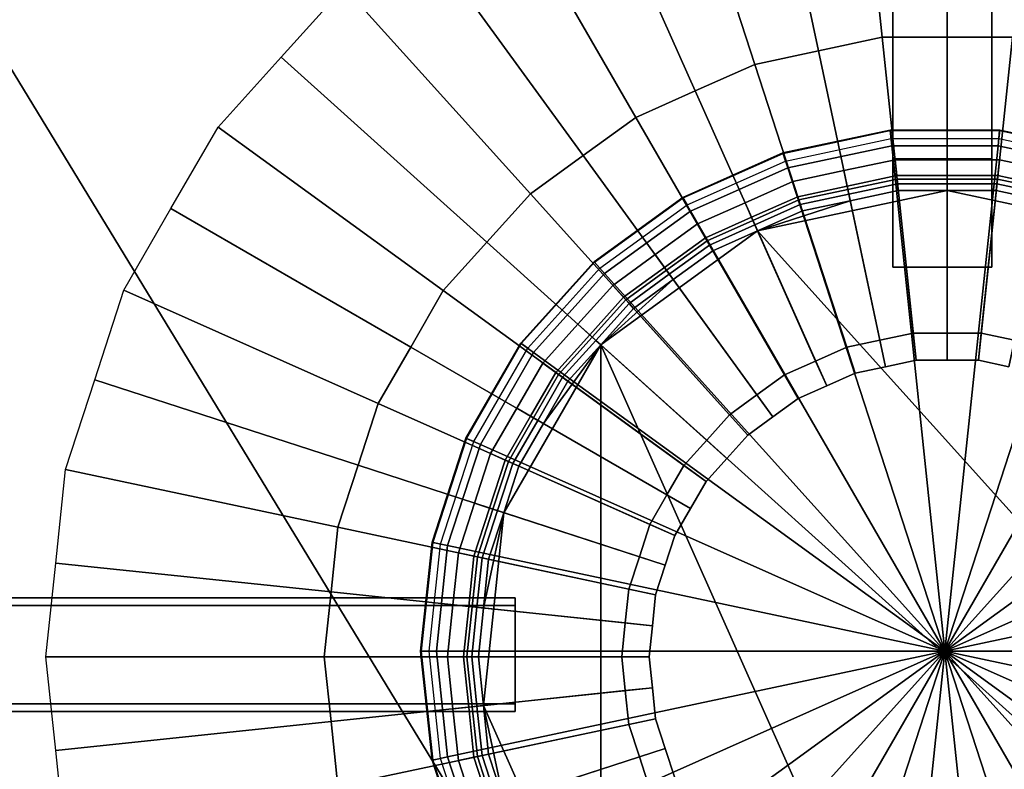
# Model space of a CAD drawing. Extents: x -11.5 to 11.5, y -9.9 to 10.6.
# Tile 14 of 33: x -8.7 to -5.9, y 4.8 to 6.8. Entities that reach past the tile are written whole.
import ezdxf

# ---------------------------------------------------------------- set-up
doc = ezdxf.new("R2010")
doc.units = 0
for name, color, linetype in [('CAST_IRON_-_PLATES_4', 27, 'CONTINUOUS'), ('GALVANIZED_METAL', 252, 'CONTINUOUS'), ('STAINLESS_STEEL', 251, 'CONTINUOUS')]:
    doc.layers.add(name, color=color, linetype=linetype)

msp = doc.modelspace()

# ---------------------------------------------------------------- linework, layer by layer
at = {"layer": 'CAST_IRON_-_PLATES_4'}
for points in [[(-6.2409, 6.4502, 1.9919), (-5.9672, 6.4502, 1.9919), (-5.9672, 9.1169, 1.9375), (-6.2409, 9.1169, 1.9375)], [(-6.2409, 9.1066, 2.348), (-6.2409, 6.1503, 2.348), (-6.2409, 6.4502, 1.9919), (-6.2409, 9.1169, 1.9375)], [(-5.9672, 6.1503, 2.348), (-5.9672, 9.1066, 2.348), (-5.9672, 9.1169, 1.9375), (-5.9672, 6.4502, 1.9919)], [(-5.9672, 9.1066, 2.348), (-5.9672, 6.1503, 2.348), (-6.2409, 6.1503, 2.348), (-6.2409, 9.1066, 2.348)], [(-6.2487, 6.5298, 1.4134), (-6.2485, 6.528, 1.478), (-6.5444, 6.4651, 1.478), (-6.545, 6.4668, 1.4134)], [(-6.2462, 6.506, 1.4134), (-6.2487, 6.5298, 1.4134), (-6.545, 6.4668, 1.4134), (-6.5376, 6.4441, 1.4134)], [(-6.2485, 6.528, 1.478), (-6.2442, 6.4864, 1.5426), (-6.5315, 6.4253, 1.5426), (-6.5444, 6.4651, 1.478)], [(-5.9458, 6.5298, 1.4134), (-5.946, 6.528, 1.478), (-6.2485, 6.528, 1.478), (-6.2487, 6.5298, 1.4134)], [(-5.9483, 6.506, 1.4134), (-5.9458, 6.5298, 1.4134), (-6.2487, 6.5298, 1.4134), (-6.2462, 6.506, 1.4134)], [(-5.946, 6.528, 1.478), (-5.9504, 6.4864, 1.5426), (-6.2442, 6.4864, 1.5426), (-6.2485, 6.528, 1.478)], [(-5.6501, 6.4651, 1.478), (-5.6631, 6.4253, 1.5426), (-5.9504, 6.4864, 1.5426), (-5.946, 6.528, 1.478)], [(-5.657, 6.4441, 1.4134), (-5.6496, 6.4668, 1.4134), (-5.9458, 6.5298, 1.4134), (-5.9483, 6.506, 1.4134)], [(-5.6496, 6.4668, 1.4134), (-5.6501, 6.4651, 1.478), (-5.946, 6.528, 1.478), (-5.9458, 6.5298, 1.4134)], [(-6.2442, 6.4864, 1.5426), (-6.0973, 5.0889, 1.5426), (-6.5315, 6.4253, 1.5426)], [(-5.9504, 6.4864, 1.5426), (-6.0973, 5.0889, 1.5426), (-6.2442, 6.4864, 1.5426)], [(-5.6631, 6.4253, 1.5426), (-6.0973, 5.0889, 1.5426), (-5.9504, 6.4864, 1.5426)], [(-6.545, 6.4668, 1.4134), (-6.5444, 6.4651, 1.478), (-6.8208, 6.342, 1.478), (-6.8217, 6.3436, 1.4134)], [(-6.5376, 6.4441, 1.4134), (-6.545, 6.4668, 1.4134), (-6.8217, 6.3436, 1.4134), (-6.8097, 6.3229, 1.4134)], [(-6.5444, 6.4651, 1.478), (-6.5315, 6.4253, 1.5426), (-6.7999, 6.3058, 1.5426), (-6.8208, 6.342, 1.478)], [(-5.9672, 6.4502, 1.9919), (-6.2409, 6.4502, 1.9919), (-6.2409, 6.1503, 2.348), (-5.9672, 6.1503, 2.348)], [(-6.5315, 6.4253, 1.5426), (-6.0973, 5.0889, 1.5426), (-6.7999, 6.3058, 1.5426)], [(-5.3947, 6.3058, 1.5426), (-6.0973, 5.0889, 1.5426), (-5.6631, 6.4253, 1.5426)], [(-6.8217, 6.3436, 1.4134), (-6.8208, 6.342, 1.478), (-7.0655, 6.1642, 1.478), (-7.0667, 6.1656, 1.4134)], [(-6.8097, 6.3229, 1.4134), (-6.8217, 6.3436, 1.4134), (-7.0667, 6.1656, 1.4134), (-7.0507, 6.1478, 1.4134)], [(-6.8208, 6.342, 1.478), (-6.7999, 6.3058, 1.5426), (-7.0375, 6.1332, 1.5426), (-7.0655, 6.1642, 1.478)], [(-6.7999, 6.3058, 1.5426), (-6.0973, 5.0889, 1.5426), (-7.0375, 6.1332, 1.5426)], [(-5.1571, 6.1332, 1.5426), (-6.0973, 5.0889, 1.5426), (-5.3947, 6.3058, 1.5426)], [(-7.0667, 6.1656, 1.4134), (-7.0655, 6.1642, 1.478), (-7.2679, 5.9394, 1.478), (-7.2694, 5.9405, 1.4134)], [(-7.0507, 6.1478, 1.4134), (-7.0667, 6.1656, 1.4134), (-7.2694, 5.9405, 1.4134), (-7.25, 5.9264, 1.4134)], [(-7.0655, 6.1642, 1.478), (-7.0375, 6.1332, 1.5426), (-7.2341, 5.9148, 1.5426), (-7.2679, 5.9394, 1.478)], [(-7.0375, 6.1332, 1.5426), (-6.0973, 5.0889, 1.5426), (-7.2341, 5.9148, 1.5426)], [(-4.9605, 5.9148, 1.5426), (-6.0973, 5.0889, 1.5426), (-5.1571, 6.1332, 1.5426)], [(-7.2694, 5.9405, 1.4134), (-7.2679, 5.9394, 1.478), (-7.4191, 5.6775, 1.478), (-7.4208, 5.6782, 1.4134)], [(-7.25, 5.9264, 1.4134), (-7.2694, 5.9405, 1.4134), (-7.4208, 5.6782, 1.4134), (-7.399, 5.6685, 1.4134)], [(-7.2679, 5.9394, 1.478), (-7.2341, 5.9148, 1.5426), (-7.3809, 5.6605, 1.5426), (-7.4191, 5.6775, 1.478)], [(-7.2341, 5.9148, 1.5426), (-6.0973, 5.0889, 1.5426), (-7.3809, 5.6605, 1.5426)], [(-4.8136, 5.6605, 1.5426), (-6.0973, 5.0889, 1.5426), (-4.9605, 5.9148, 1.5426)], [(-7.4208, 5.6782, 1.4134), (-7.4191, 5.6775, 1.478), (-7.5126, 5.3898, 1.478), (-7.5144, 5.3902, 1.4134)], [(-7.399, 5.6685, 1.4134), (-7.4208, 5.6782, 1.4134), (-7.5144, 5.3902, 1.4134), (-7.491, 5.3852, 1.4134)], [(-7.4191, 5.6775, 1.478), (-7.3809, 5.6605, 1.5426), (-7.4717, 5.3811, 1.5426), (-7.5126, 5.3898, 1.478)], [(-7.3809, 5.6605, 1.5426), (-6.0973, 5.0889, 1.5426), (-7.4717, 5.3811, 1.5426)], [(-4.7228, 5.3811, 1.5426), (-6.0973, 5.0889, 1.5426), (-4.8136, 5.6605, 1.5426)], [(-7.5144, 5.3902, 1.4134), (-7.5126, 5.3898, 1.478), (-7.5442, 5.0889, 1.478), (-7.5461, 5.0889, 1.4134)], [(-7.491, 5.3852, 1.4134), (-7.5144, 5.3902, 1.4134), (-7.5461, 5.0889, 1.4134), (-7.5222, 5.0889, 1.4134)], [(-7.5126, 5.3898, 1.478), (-7.4717, 5.3811, 1.5426), (-7.5024, 5.0889, 1.5426), (-7.5442, 5.0889, 1.478)], [(-7.4717, 5.3811, 1.5426), (-6.0973, 5.0889, 1.5426), (-7.5024, 5.0889, 1.5426)], [(-4.6921, 5.0889, 1.5426), (-6.0973, 5.0889, 1.5426), (-4.7228, 5.3811, 1.5426)], [(-7.285, 5.2369, 2.0169), (-9.5014, 5.2369, 1.9375), (-9.5014, 4.9224, 1.9375), (-7.285, 4.9224, 2.0169)], [(-7.285, 5.2153, 2.348), (-9.4563, 5.2153, 2.348), (-9.5014, 5.2369, 1.9375), (-7.285, 5.2369, 2.0169)], [(-7.285, 5.2153, 2.348), (-7.285, 5.2369, 2.0169), (-7.285, 4.9224, 2.0169), (-7.285, 4.9437, 2.348)], [(-9.4563, 5.2153, 2.348), (-7.285, 5.2153, 2.348), (-7.285, 4.9437, 2.348), (-9.4563, 4.9437, 2.348)], [(-7.5461, 5.0889, 1.4134), (-7.5442, 5.0889, 1.478), (-7.5126, 4.7881, 1.478), (-7.5144, 4.7877, 1.4134)], [(-7.5222, 5.0889, 1.4134), (-7.5461, 5.0889, 1.4134), (-7.5144, 4.7877, 1.4134), (-7.491, 4.7927, 1.4134)], [(-7.5442, 5.0889, 1.478), (-7.5024, 5.0889, 1.5426), (-7.4717, 4.7968, 1.5426), (-7.5126, 4.7881, 1.478)], [(-7.5024, 5.0889, 1.5426), (-6.0973, 5.0889, 1.5426), (-7.4717, 4.7968, 1.5426)], [(-7.4717, 4.7968, 1.5426), (-6.0973, 5.0889, 1.5426), (-7.3809, 4.5174, 1.5426)], [(-7.3809, 4.5174, 1.5426), (-6.0973, 5.0889, 1.5426), (-7.2341, 4.263, 1.5426)], [(-7.2341, 4.263, 1.5426), (-6.0973, 5.0889, 1.5426), (-7.0375, 4.0447, 1.5426)], [(-7.0375, 4.0447, 1.5426), (-6.0973, 5.0889, 1.5426), (-6.7999, 3.872, 1.5426)], [(-6.7999, 3.872, 1.5426), (-6.0973, 5.0889, 1.5426), (-6.5315, 3.7526, 1.5426)], [(-6.5315, 3.7526, 1.5426), (-6.0973, 5.0889, 1.5426), (-6.2442, 3.6915, 1.5426)], [(-6.2442, 3.6915, 1.5426), (-6.0973, 5.0889, 1.5426), (-5.9504, 3.6915, 1.5426)], [(-5.9504, 3.6915, 1.5426), (-6.0973, 5.0889, 1.5426), (-5.6631, 3.7526, 1.5426)], [(-5.6631, 3.7526, 1.5426), (-6.0973, 5.0889, 1.5426), (-5.3947, 3.872, 1.5426)], [(-5.3947, 3.872, 1.5426), (-6.0973, 5.0889, 1.5426), (-5.1571, 4.0447, 1.5426)], [(-5.1571, 4.0447, 1.5426), (-6.0973, 5.0889, 1.5426), (-4.9605, 4.263, 1.5426)], [(-4.9605, 4.263, 1.5426), (-6.0973, 5.0889, 1.5426), (-4.8136, 4.5174, 1.5426)], [(-4.8136, 4.5174, 1.5426), (-6.0973, 5.0889, 1.5426), (-4.7228, 4.7968, 1.5426)], [(-4.7228, 4.7968, 1.5426), (-6.0973, 5.0889, 1.5426), (-4.6921, 5.0889, 1.5426)], [(-7.285, 4.9224, 2.0169), (-9.5014, 4.9224, 1.9375), (-9.4563, 4.9437, 2.348), (-7.285, 4.9437, 2.348)], [(-7.491, 4.7927, 1.4134), (-7.5144, 4.7877, 1.4134), (-7.4208, 4.4996, 1.4134), (-7.399, 4.5094, 1.4134)], [(-7.5126, 4.7881, 1.478), (-7.4717, 4.7968, 1.5426), (-7.3809, 4.5174, 1.5426), (-7.4191, 4.5004, 1.478)], [(-7.5144, 4.7877, 1.4134), (-7.5126, 4.7881, 1.478), (-7.4191, 4.5004, 1.478), (-7.4208, 4.4996, 1.4134)]]:
    msp.add_3dface(points, dxfattribs=at)
at = {"layer": 'GALVANIZED_METAL'}
msp.add_3dface([(-10.8114, 9.0054, -1.7317), (-10.8114, -8.9641, -1.7317), (10.8114, -9.2996, -1.7317), (10.8114, 9.0054, -1.7317)], dxfattribs=at)
at = {"layer": 'STAINLESS_STEEL'}
for points in [[(-0.5073, -5.2258, 0.249), (-1.0791, -5.7841, 0.249), (-10.3961, 9.5221, 0.249), (-0.5073, 9.5216, 0.249)], [(-1.0791, -5.7841, 0.249), (-10.3961, -5.7841, 0.249), (-10.3961, 9.5221, 0.249)], [(-6.3511, 7.5511, 0.2626), (-6.2707, 6.786, 0.6659), (-6.4467, 6.7486, 0.6659), (-6.6058, 7.4969, 0.2626)], [(-6.0908, 6.786, 0.6659), (-6.2707, 6.786, 0.6659), (-6.3511, 7.5511, 0.2626), (-6.0908, 7.5511, 0.2626)], [(-5.8304, 7.5511, 0.2626), (-5.9108, 6.786, 0.6659), (-6.0908, 6.786, 0.6659), (-6.0908, 7.5511, 0.2626)], [(-6.6058, 7.4969, 0.2626), (-6.4467, 6.7486, 0.6659), (-6.6227, 6.7112, 0.6659), (-6.8605, 7.4428, 0.2626)], [(-6.8605, 7.4428, 0.2626), (-6.6227, 6.7112, 0.6659), (-6.7871, 6.638, 0.6659), (-7.0983, 7.3369, 0.2626)], [(-7.0983, 7.3369, 0.2626), (-6.7871, 6.638, 0.6659), (-6.9515, 6.5648, 0.6659), (-7.3362, 7.231, 0.2626)], [(-7.3362, 7.231, 0.2626), (-6.9515, 6.5648, 0.6659), (-7.0971, 6.4591, 0.6659), (-7.5468, 7.078, 0.2626)], [(-7.5468, 7.078, 0.2626), (-7.0971, 6.4591, 0.6659), (-7.2427, 6.3533, 0.6659), (-7.7574, 6.9249, 0.2626)], [(-7.9316, 6.7314, 0.2626), (-7.7574, 6.9249, 0.2626), (-7.2427, 6.3533, 0.6659), (-7.3631, 6.2195, 0.6659)], [(-6.2611, 5.8754, 0.6873), (-6.4467, 6.7486, 0.6659), (-6.2707, 6.786, 0.6659), (-6.1769, 5.8933, 0.6873)], [(-6.1769, 5.8933, 0.6873), (-6.2707, 6.786, 0.6659), (-6.0908, 6.786, 0.6659), (-6.0908, 5.8933, 0.6873)], [(-6.0908, 5.8933, 0.6873), (-6.0908, 6.786, 0.6659), (-5.9108, 6.786, 0.6659), (-6.0046, 5.8933, 0.6873)], [(-6.0046, 5.8933, 0.6873), (-5.9108, 6.786, 0.6659), (-5.7348, 6.7486, 0.6659), (-5.9204, 5.8754, 0.6873)], [(-6.3454, 5.8575, 0.6873), (-6.6227, 6.7112, 0.6659), (-6.4467, 6.7486, 0.6659), (-6.2611, 5.8754, 0.6873)], [(-7.9316, 6.7314, 0.2626), (-7.3631, 6.2195, 0.6659), (-7.4835, 6.0858, 0.6659), (-8.1058, 6.538, 0.2626)], [(-6.424, 5.8225, 0.6873), (-6.7871, 6.638, 0.6659), (-6.6227, 6.7112, 0.6659), (-6.3454, 5.8575, 0.6873)], [(-6.5027, 5.7874, 0.6873), (-6.9515, 6.5648, 0.6659), (-6.7871, 6.638, 0.6659), (-6.424, 5.8225, 0.6873)], [(-6.5724, 5.7368, 0.6873), (-7.0971, 6.4591, 0.6659), (-6.9515, 6.5648, 0.6659), (-6.5027, 5.7874, 0.6873)], [(-8.1058, 6.538, 0.2626), (-7.4835, 6.0858, 0.6659), (-7.5735, 5.93, 0.6659), (-8.236, 6.3125, 0.2626)], [(-6.6421, 5.6862, 0.6873), (-7.2427, 6.3533, 0.6659), (-7.0971, 6.4591, 0.6659), (-6.5724, 5.7368, 0.6873)], [(-6.3764, 6.4176, 0.8726), (-6.2351, 6.4476, 0.8726), (-6.2305, 6.4037, 1.1771), (-6.3672, 6.3746, 1.1771)], [(-6.3652, 6.3652, 0.8171), (-6.2295, 6.3941, 0.8171), (-6.2351, 6.4476, 0.8726), (-6.3764, 6.4176, 0.8726)], [(-6.2351, 6.4476, 0.8726), (-6.0908, 6.4476, 0.8726), (-6.0908, 6.4037, 1.1771), (-6.2305, 6.4037, 1.1771)], [(-6.2295, 6.3941, 0.8171), (-6.0908, 6.3941, 0.8171), (-6.0908, 6.4476, 0.8726), (-6.2351, 6.4476, 0.8726)], [(-6.0908, 6.4476, 0.8726), (-5.9464, 6.4476, 0.8726), (-5.951, 6.4037, 1.1771), (-6.0908, 6.4037, 1.1771)], [(-6.0908, 6.3941, 0.8171), (-5.952, 6.3941, 0.8171), (-5.9464, 6.4476, 0.8726), (-6.0908, 6.4476, 0.8726)], [(-5.952, 6.3941, 0.8171), (-5.8163, 6.3652, 0.8171), (-5.8051, 6.4176, 0.8726), (-5.9464, 6.4476, 0.8726)], [(-5.9464, 6.4476, 0.8726), (-5.8051, 6.4176, 0.8726), (-5.8143, 6.3746, 1.1771), (-5.951, 6.4037, 1.1771)], [(-6.5176, 6.3876, 0.8726), (-6.3764, 6.4176, 0.8726), (-6.3672, 6.3746, 1.1771), (-6.5039, 6.3455, 1.1771)], [(-6.501, 6.3364, 0.8171), (-6.3652, 6.3652, 0.8171), (-6.3764, 6.4176, 0.8726), (-6.5176, 6.3876, 0.8726)], [(-6.3672, 6.3746, 1.1771), (-6.2305, 6.4037, 1.1771), (-6.2281, 6.3808, 1.1771), (-6.3625, 6.3522, 1.1771)], [(-6.2305, 6.4037, 1.1771), (-6.0908, 6.4037, 1.1771), (-6.0908, 6.3808, 1.1771), (-6.2281, 6.3808, 1.1771)], [(-6.0908, 6.4037, 1.1771), (-5.951, 6.4037, 1.1771), (-5.9534, 6.3808, 1.1771), (-6.0908, 6.3808, 1.1771)], [(-5.951, 6.4037, 1.1771), (-5.8143, 6.3746, 1.1771), (-5.819, 6.3522, 1.1771), (-5.9534, 6.3808, 1.1771)], [(-6.6495, 6.3288, 0.8726), (-6.5176, 6.3876, 0.8726), (-6.5039, 6.3455, 1.1771), (-6.6316, 6.2887, 1.1771)], [(-6.6277, 6.28, 0.8171), (-6.501, 6.3364, 0.8171), (-6.5176, 6.3876, 0.8726), (-6.6495, 6.3288, 0.8726)], [(-6.5039, 6.3455, 1.1771), (-6.3672, 6.3746, 1.1771), (-6.3625, 6.3522, 1.1771), (-6.4968, 6.3237, 1.1771)], [(-6.3652, 6.3652, 0.8171), (-6.2767, 5.9489, 0.7992), (-6.1848, 5.9685, 0.7992), (-6.2295, 6.3941, 0.8171)], [(-6.3625, 6.3522, 1.1771), (-6.2281, 6.3808, 1.1771), (-6.2281, 6.3808, 1.245), (-6.3625, 6.3522, 1.245)], [(-6.3587, 6.3343, 1.4113), (-6.3625, 6.3522, 1.245), (-6.2281, 6.3808, 1.245), (-6.2262, 6.3625, 1.4113)], [(-6.2295, 6.3941, 0.8171), (-6.1848, 5.9685, 0.7992), (-6.0908, 5.9685, 0.7992), (-6.0908, 6.3941, 0.8171)], [(-6.2281, 6.3808, 1.1771), (-6.0908, 6.3808, 1.1771), (-6.0908, 6.3808, 1.245), (-6.2281, 6.3808, 1.245)], [(-6.2262, 6.3625, 1.4113), (-6.2281, 6.3808, 1.245), (-6.0908, 6.3808, 1.245), (-6.0908, 6.3625, 1.4113)], [(-6.0908, 6.3941, 0.8171), (-6.0908, 5.9685, 0.7992), (-5.9967, 5.9685, 0.7992), (-5.952, 6.3941, 0.8171)], [(-6.0908, 6.3808, 1.1771), (-5.9534, 6.3808, 1.1771), (-5.9534, 6.3808, 1.245), (-6.0908, 6.3808, 1.245)], [(-6.0908, 6.3625, 1.4113), (-6.0908, 6.3808, 1.245), (-5.9534, 6.3808, 1.245), (-5.9553, 6.3625, 1.4113)], [(-5.952, 6.3941, 0.8171), (-5.9967, 5.9685, 0.7992), (-5.9048, 5.9489, 0.7992), (-5.8163, 6.3652, 0.8171)], [(-5.9553, 6.3625, 1.4113), (-5.9534, 6.3808, 1.245), (-5.819, 6.3522, 1.245), (-5.8228, 6.3343, 1.4113)], [(-5.9534, 6.3808, 1.1771), (-5.819, 6.3522, 1.1771), (-5.819, 6.3522, 1.245), (-5.9534, 6.3808, 1.245)], [(-6.6997, 5.6222, 0.6873), (-7.3631, 6.2195, 0.6659), (-7.2427, 6.3533, 0.6659), (-6.6421, 5.6862, 0.6873)], [(-6.6316, 6.2887, 1.1771), (-6.5039, 6.3455, 1.1771), (-6.4968, 6.3237, 1.1771), (-6.6223, 6.2678, 1.1771)], [(-6.0908, 6.3625, 1.4113), (-6.6149, 6.2511, 1.4113), (-6.3587, 6.3343, 1.4113), (-6.2262, 6.3625, 1.4113)], [(-4.9748, 4.4296, 1.4113), (-6.6149, 6.2511, 1.4113), (-6.0908, 6.3625, 1.4113), (-5.5666, 6.2511, 1.4113)], [(-6.501, 6.3364, 0.8171), (-6.3687, 5.9294, 0.7992), (-6.2767, 5.9489, 0.7992), (-6.3652, 6.3652, 0.8171)], [(-6.4968, 6.3237, 1.1771), (-6.3625, 6.3522, 1.1771), (-6.3625, 6.3522, 1.245), (-6.4968, 6.3237, 1.245)], [(-6.4911, 6.3062, 1.4113), (-6.4968, 6.3237, 1.245), (-6.3625, 6.3522, 1.245), (-6.3587, 6.3343, 1.4113)], [(-5.8228, 6.3343, 1.4113), (-5.5666, 6.2511, 1.4113), (-6.0908, 6.3625, 1.4113), (-5.9553, 6.3625, 1.4113)], [(-6.7814, 6.2701, 0.8726), (-6.6495, 6.3288, 0.8726), (-6.6316, 6.2887, 1.1771), (-6.7593, 6.2318, 1.1771)], [(-6.7545, 6.2235, 0.8171), (-6.6277, 6.28, 0.8171), (-6.6495, 6.3288, 0.8726), (-6.7814, 6.2701, 0.8726)], [(-6.6277, 6.28, 0.8171), (-6.4546, 5.8911, 0.7992), (-6.3687, 5.9294, 0.7992), (-6.501, 6.3364, 0.8171)], [(-6.6223, 6.2678, 1.1771), (-6.4968, 6.3237, 1.1771), (-6.4968, 6.3237, 1.245), (-6.6223, 6.2678, 1.245)], [(-6.6149, 6.2511, 1.4113), (-6.6223, 6.2678, 1.245), (-6.4968, 6.3237, 1.245), (-6.4911, 6.3062, 1.4113)], [(-6.6149, 6.2511, 1.4113), (-6.4911, 6.3062, 1.4113), (-6.3587, 6.3343, 1.4113)], [(-8.236, 6.3125, 0.2626), (-7.5735, 5.93, 0.6659), (-7.6635, 5.7741, 0.6659), (-8.3662, 6.087, 0.2626)], [(-6.7593, 6.2318, 1.1771), (-6.6316, 6.2887, 1.1771), (-6.6223, 6.2678, 1.1771), (-6.7478, 6.2119, 1.1771)], [(-6.8982, 6.1853, 0.8726), (-6.7814, 6.2701, 0.8726), (-6.7593, 6.2318, 1.1771), (-6.8724, 6.1497, 1.1771)], [(-6.8667, 6.142, 0.8171), (-6.7545, 6.2235, 0.8171), (-6.7814, 6.2701, 0.8726), (-6.8982, 6.1853, 0.8726)], [(-6.7545, 6.2235, 0.8171), (-6.5405, 5.8529, 0.7992), (-6.4546, 5.8911, 0.7992), (-6.6277, 6.28, 0.8171)], [(-6.7478, 6.2119, 1.1771), (-6.6223, 6.2678, 1.1771), (-6.6223, 6.2678, 1.245), (-6.7478, 6.2119, 1.245)], [(-6.7386, 6.196, 1.4113), (-6.7478, 6.2119, 1.245), (-6.6223, 6.2678, 1.245), (-6.6149, 6.2511, 1.4113)], [(-6.6149, 6.2511, 1.4113), (-7.0484, 5.9361, 1.4113), (-6.8482, 6.1164, 1.4113), (-6.7386, 6.196, 1.4113)], [(-4.9748, 4.4296, 1.4113), (-5.1332, 4.2117, 1.4113), (-7.0484, 5.9361, 1.4113), (-6.6149, 6.2511, 1.4113)], [(-6.8724, 6.1497, 1.1771), (-6.7593, 6.2318, 1.1771), (-6.7478, 6.2119, 1.1771), (-6.8589, 6.1312, 1.1771)], [(-6.7573, 5.5582, 0.6873), (-7.4835, 6.0858, 0.6659), (-7.3631, 6.2195, 0.6659), (-6.6997, 5.6222, 0.6873)], [(-6.8667, 6.142, 0.8171), (-6.6166, 5.7976, 0.7992), (-6.5405, 5.8529, 0.7992), (-6.7545, 6.2235, 0.8171)], [(-6.8589, 6.1312, 1.1771), (-6.7478, 6.2119, 1.1771), (-6.7478, 6.2119, 1.245), (-6.8589, 6.1312, 1.245)], [(-6.8482, 6.1164, 1.4113), (-6.8589, 6.1312, 1.245), (-6.7478, 6.2119, 1.245), (-6.7386, 6.196, 1.4113)], [(-7.015, 6.1004, 0.8726), (-6.8982, 6.1853, 0.8726), (-6.8724, 6.1497, 1.1771), (-6.9854, 6.0675, 1.1771)], [(-6.979, 6.0604, 0.8171), (-6.8667, 6.142, 0.8171), (-6.8982, 6.1853, 0.8726), (-7.015, 6.1004, 0.8726)], [(-6.9854, 6.0675, 1.1771), (-6.8724, 6.1497, 1.1771), (-6.8589, 6.1312, 1.1771), (-6.97, 6.0505, 1.1771)], [(-6.979, 6.0604, 0.8171), (-6.6926, 5.7424, 0.7992), (-6.6166, 5.7976, 0.7992), (-6.8667, 6.142, 0.8171)], [(-6.97, 6.0505, 1.1771), (-6.8589, 6.1312, 1.1771), (-6.8589, 6.1312, 1.245), (-6.97, 6.0505, 1.245)], [(-6.9577, 6.0368, 1.4113), (-6.97, 6.0505, 1.245), (-6.8589, 6.1312, 1.245), (-6.8482, 6.1164, 1.4113)], [(-7.1116, 5.9931, 0.8726), (-7.015, 6.1004, 0.8726), (-6.9854, 6.0675, 1.1771), (-7.0789, 5.9637, 1.1771)], [(-7.0718, 5.9573, 0.8171), (-6.979, 6.0604, 0.8171), (-7.015, 6.1004, 0.8726), (-7.1116, 5.9931, 0.8726)], [(-7.0484, 5.9361, 1.4113), (-6.9577, 6.0368, 1.4113), (-6.8482, 6.1164, 1.4113)], [(-8.3662, 6.087, 0.2626), (-7.6635, 5.7741, 0.6659), (-7.7191, 5.603, 0.6659), (-8.4467, 5.8394, 0.2626)], [(-6.8004, 5.4836, 0.6873), (-7.5735, 5.93, 0.6659), (-7.4835, 6.0858, 0.6659), (-6.7573, 5.5582, 0.6873)], [(-7.0789, 5.9637, 1.1771), (-6.9854, 6.0675, 1.1771), (-6.97, 6.0505, 1.1771), (-7.0619, 5.9484, 1.1771)], [(-7.0718, 5.9573, 0.8171), (-6.7555, 5.6725, 0.7992), (-6.6926, 5.7424, 0.7992), (-6.979, 6.0604, 0.8171)], [(-7.0619, 5.9484, 1.1771), (-6.97, 6.0505, 1.1771), (-6.97, 6.0505, 1.245), (-7.0619, 5.9484, 1.245)], [(-7.0484, 5.9361, 1.4113), (-7.0619, 5.9484, 1.245), (-6.97, 6.0505, 1.245), (-6.9577, 6.0368, 1.4113)], [(-7.2082, 5.8858, 0.8726), (-7.1116, 5.9931, 0.8726), (-7.0789, 5.9637, 1.1771), (-7.1725, 5.8598, 1.1771)], [(-7.1647, 5.8542, 0.8171), (-7.0718, 5.9573, 0.8171), (-7.1116, 5.9931, 0.8726), (-7.2082, 5.8858, 0.8726)], [(-7.1725, 5.8598, 1.1771), (-7.0789, 5.9637, 1.1771), (-7.0619, 5.9484, 1.1771), (-7.1539, 5.8463, 1.1771)], [(-6.2767, 5.9489, 0.7992), (-6.2611, 5.8754, 0.6873), (-6.1769, 5.8933, 0.6873), (-6.1848, 5.9685, 0.7992)], [(-6.1848, 5.9685, 0.7992), (-6.1769, 5.8933, 0.6873), (-6.0908, 5.8933, 0.6873), (-6.0908, 5.9685, 0.7992)], [(-6.0908, 5.9685, 0.7992), (-6.0908, 5.8933, 0.6873), (-6.0046, 5.8933, 0.6873), (-5.9967, 5.9685, 0.7992)], [(-5.9967, 5.9685, 0.7992), (-6.0046, 5.8933, 0.6873), (-5.9204, 5.8754, 0.6873), (-5.9048, 5.9489, 0.7992)], [(-7.3723, 4.9392, 1.4113), (-7.3163, 5.4721, 1.4113), (-7.0484, 5.9361, 1.4113), (-7.0484, 4.2117, 1.4113)], [(-7.2067, 5.7182, 1.4113), (-7.0484, 5.9361, 1.4113), (-7.3163, 5.4721, 1.4113), (-7.2744, 5.6009, 1.4113)], [(-7.2067, 5.7182, 1.4113), (-7.139, 5.8355, 1.4113), (-7.0484, 5.9361, 1.4113)], [(-7.1647, 5.8542, 0.8171), (-6.8184, 5.6026, 0.7992), (-6.7555, 5.6725, 0.7992), (-7.0718, 5.9573, 0.8171)], [(-7.1539, 5.8463, 1.1771), (-7.0619, 5.9484, 1.1771), (-7.0619, 5.9484, 1.245), (-7.1539, 5.8463, 1.245)], [(-7.139, 5.8355, 1.4113), (-7.1539, 5.8463, 1.245), (-7.0619, 5.9484, 1.245), (-7.0484, 5.9361, 1.4113)], [(-6.6149, 3.8967, 1.4113), (-7.0484, 4.2117, 1.4113), (-7.0484, 5.9361, 1.4113), (-6.0908, 3.7853, 1.4113)], [(-5.5666, 3.8967, 1.4113), (-6.0908, 3.7853, 1.4113), (-7.0484, 5.9361, 1.4113), (-5.1332, 4.2117, 1.4113)], [(-6.3687, 5.9294, 0.7992), (-6.3454, 5.8575, 0.6873), (-6.2611, 5.8754, 0.6873), (-6.2767, 5.9489, 0.7992)], [(-6.8434, 5.409, 0.6873), (-7.6635, 5.7741, 0.6659), (-7.5735, 5.93, 0.6659), (-6.8004, 5.4836, 0.6873)], [(-6.4546, 5.8911, 0.7992), (-6.424, 5.8225, 0.6873), (-6.3454, 5.8575, 0.6873), (-6.3687, 5.9294, 0.7992)], [(-7.2804, 5.7608, 0.8726), (-7.2082, 5.8858, 0.8726), (-7.1725, 5.8598, 1.1771), (-7.2423, 5.7388, 1.1771)], [(-7.2341, 5.734, 0.8171), (-7.1647, 5.8542, 0.8171), (-7.2082, 5.8858, 0.8726), (-7.2804, 5.7608, 0.8726)], [(-6.5405, 5.8529, 0.7992), (-6.5027, 5.7874, 0.6873), (-6.424, 5.8225, 0.6873), (-6.4546, 5.8911, 0.7992)], [(-7.2423, 5.7388, 1.1771), (-7.1725, 5.8598, 1.1771), (-7.1539, 5.8463, 1.1771), (-7.2225, 5.7273, 1.1771)], [(-7.2341, 5.734, 0.8171), (-6.8655, 5.5212, 0.7992), (-6.8184, 5.6026, 0.7992), (-7.1647, 5.8542, 0.8171)], [(-6.6166, 5.7976, 0.7992), (-6.5724, 5.7368, 0.6873), (-6.5027, 5.7874, 0.6873), (-6.5405, 5.8529, 0.7992)], [(-8.4467, 5.8394, 0.2626), (-7.7191, 5.603, 0.6659), (-7.7747, 5.4318, 0.6659), (-8.5271, 5.5918, 0.2626)], [(-7.2225, 5.7273, 1.1771), (-7.1539, 5.8463, 1.1771), (-7.1539, 5.8463, 1.245), (-7.2225, 5.7273, 1.245)], [(-7.2067, 5.7182, 1.4113), (-7.2225, 5.7273, 1.245), (-7.1539, 5.8463, 1.245), (-7.139, 5.8355, 1.4113)], [(-6.6926, 5.7424, 0.7992), (-6.6421, 5.6862, 0.6873), (-6.5724, 5.7368, 0.6873), (-6.6166, 5.7976, 0.7992)], [(-6.8701, 5.3271, 0.6873), (-7.7191, 5.603, 0.6659), (-7.6635, 5.7741, 0.6659), (-6.8434, 5.409, 0.6873)], [(-7.3526, 5.6357, 0.8726), (-7.2804, 5.7608, 0.8726), (-7.2423, 5.7388, 1.1771), (-7.3122, 5.6177, 1.1771)], [(-7.3034, 5.6138, 0.8171), (-7.2341, 5.734, 0.8171), (-7.2804, 5.7608, 0.8726), (-7.3526, 5.6357, 0.8726)], [(-6.7555, 5.6725, 0.7992), (-6.6997, 5.6222, 0.6873), (-6.6421, 5.6862, 0.6873), (-6.6926, 5.7424, 0.7992)], [(-7.3122, 5.6177, 1.1771), (-7.2423, 5.7388, 1.1771), (-7.2225, 5.7273, 1.1771), (-7.2912, 5.6084, 1.1771)], [(-7.3034, 5.6138, 0.8171), (-6.9125, 5.4398, 0.7992), (-6.8655, 5.5212, 0.7992), (-7.2341, 5.734, 0.8171)], [(-7.2912, 5.6084, 1.1771), (-7.2225, 5.7273, 1.1771), (-7.2225, 5.7273, 1.245), (-7.2912, 5.6084, 1.245)], [(-7.2744, 5.6009, 1.4113), (-7.2912, 5.6084, 1.245), (-7.2225, 5.7273, 1.245), (-7.2067, 5.7182, 1.4113)], [(-6.8184, 5.6026, 0.7992), (-6.7573, 5.5582, 0.6873), (-6.6997, 5.6222, 0.6873), (-6.7555, 5.6725, 0.7992)], [(-7.3972, 5.4984, 0.8726), (-7.3526, 5.6357, 0.8726), (-7.3122, 5.6177, 1.1771), (-7.3554, 5.4848, 1.1771)], [(-7.3463, 5.4819, 0.8171), (-7.3034, 5.6138, 0.8171), (-7.3526, 5.6357, 0.8726), (-7.3972, 5.4984, 0.8726)], [(-7.3554, 5.4848, 1.1771), (-7.3122, 5.6177, 1.1771), (-7.2912, 5.6084, 1.1771), (-7.3337, 5.4778, 1.1771)], [(-7.3463, 5.4819, 0.8171), (-6.9415, 5.3503, 0.7992), (-6.9125, 5.4398, 0.7992), (-7.3034, 5.6138, 0.8171)], [(-7.3337, 5.4778, 1.1771), (-7.2912, 5.6084, 1.1771), (-7.2912, 5.6084, 1.245), (-7.3337, 5.4778, 1.245)], [(-7.3163, 5.4721, 1.4113), (-7.3337, 5.4778, 1.245), (-7.2912, 5.6084, 1.245), (-7.2744, 5.6009, 1.4113)], [(-8.5271, 5.5918, 0.2626), (-7.7747, 5.4318, 0.6659), (-7.7935, 5.2529, 0.6659), (-8.5543, 5.3328, 0.2626)], [(-6.8967, 5.2452, 0.6873), (-7.7747, 5.4318, 0.6659), (-7.7191, 5.603, 0.6659), (-6.8701, 5.3271, 0.6873)], [(-6.8655, 5.5212, 0.7992), (-6.8004, 5.4836, 0.6873), (-6.7573, 5.5582, 0.6873), (-6.8184, 5.6026, 0.7992)], [(-7.4418, 5.3611, 0.8726), (-7.3972, 5.4984, 0.8726), (-7.3554, 5.4848, 1.1771), (-7.3986, 5.3519, 1.1771)], [(-7.3892, 5.3499, 0.8171), (-7.3463, 5.4819, 0.8171), (-7.3972, 5.4984, 0.8726), (-7.4418, 5.3611, 0.8726)], [(-6.9125, 5.4398, 0.7992), (-6.8434, 5.409, 0.6873), (-6.8004, 5.4836, 0.6873), (-6.8655, 5.5212, 0.7992)], [(-7.3986, 5.3519, 1.1771), (-7.3554, 5.4848, 1.1771), (-7.3337, 5.4778, 1.1771), (-7.3761, 5.3471, 1.1771)], [(-7.3892, 5.3499, 0.8171), (-6.9706, 5.2609, 0.7992), (-6.9415, 5.3503, 0.7992), (-7.3463, 5.4819, 0.8171)], [(-7.3723, 5.2086, 1.4113), (-7.3163, 5.4721, 1.4113), (-7.3723, 4.9392, 1.4113), (-7.3864, 5.0739, 1.4113)], [(-7.3761, 5.3471, 1.1771), (-7.3337, 5.4778, 1.1771), (-7.3337, 5.4778, 1.245), (-7.3761, 5.3471, 1.245)], [(-7.3581, 5.3433, 1.4113), (-7.3761, 5.3471, 1.245), (-7.3337, 5.4778, 1.245), (-7.3163, 5.4721, 1.4113)], [(-7.3723, 5.2086, 1.4113), (-7.3581, 5.3433, 1.4113), (-7.3163, 5.4721, 1.4113)], [(-6.9057, 5.1596, 0.6873), (-7.7935, 5.2529, 0.6659), (-7.7747, 5.4318, 0.6659), (-6.8967, 5.2452, 0.6873)], [(-6.9415, 5.3503, 0.7992), (-6.8701, 5.3271, 0.6873), (-6.8434, 5.409, 0.6873), (-6.9125, 5.4398, 0.7992)], [(-7.4569, 5.2175, 0.8726), (-7.4418, 5.3611, 0.8726), (-7.3986, 5.3519, 1.1771), (-7.4132, 5.2129, 1.1771)], [(-7.4037, 5.2119, 0.8171), (-7.3892, 5.3499, 0.8171), (-7.4418, 5.3611, 0.8726), (-7.4569, 5.2175, 0.8726)], [(-7.4132, 5.2129, 1.1771), (-7.3986, 5.3519, 1.1771), (-7.3761, 5.3471, 1.1771), (-7.3905, 5.2105, 1.1771)], [(-7.4037, 5.2119, 0.8171), (-6.9804, 5.1674, 0.7992), (-6.9706, 5.2609, 0.7992), (-7.3892, 5.3499, 0.8171)], [(-7.3905, 5.2105, 1.1771), (-7.3761, 5.3471, 1.1771), (-7.3761, 5.3471, 1.245), (-7.3905, 5.2105, 1.245)], [(-7.3723, 5.2086, 1.4113), (-7.3905, 5.2105, 1.245), (-7.3761, 5.3471, 1.245), (-7.3581, 5.3433, 1.4113)], [(-6.9706, 5.2609, 0.7992), (-6.8967, 5.2452, 0.6873), (-6.8701, 5.3271, 0.6873), (-6.9415, 5.3503, 0.7992)], [(-7.7935, 5.2529, 0.6659), (-7.8123, 5.0739, 0.6659), (-8.5815, 5.0739, 0.2626), (-8.5543, 5.3328, 0.2626)], [(-6.9147, 5.0739, 0.6873), (-7.8123, 5.0739, 0.6659), (-7.7935, 5.2529, 0.6659), (-6.9057, 5.1596, 0.6873)], [(-6.9804, 5.1674, 0.7992), (-6.9057, 5.1596, 0.6873), (-6.8967, 5.2452, 0.6873), (-6.9706, 5.2609, 0.7992)], [(-7.472, 5.0739, 0.8726), (-7.4569, 5.2175, 0.8726), (-7.4132, 5.2129, 1.1771), (-7.4278, 5.0739, 1.1771)], [(-7.4182, 5.0739, 0.8171), (-7.4037, 5.2119, 0.8171), (-7.4569, 5.2175, 0.8726), (-7.472, 5.0739, 0.8726)], [(-7.4278, 5.0739, 1.1771), (-7.4132, 5.2129, 1.1771), (-7.3905, 5.2105, 1.1771), (-7.4048, 5.0739, 1.1771)], [(-7.4182, 5.0739, 0.8171), (-6.9902, 5.0739, 0.7992), (-6.9804, 5.1674, 0.7992), (-7.4037, 5.2119, 0.8171)], [(-7.4048, 5.0739, 1.1771), (-7.3905, 5.2105, 1.1771), (-7.3905, 5.2105, 1.245), (-7.4048, 5.0739, 1.245)], [(-7.3864, 5.0739, 1.4113), (-7.4048, 5.0739, 1.245), (-7.3905, 5.2105, 1.245), (-7.3723, 5.2086, 1.4113)], [(-6.9902, 5.0739, 0.7992), (-6.9147, 5.0739, 0.6873), (-6.9057, 5.1596, 0.6873), (-6.9804, 5.1674, 0.7992)], [(-8.5815, 5.0739, 0.2626), (-7.8123, 5.0739, 0.6659), (-7.7935, 4.8949, 0.6659), (-8.5543, 4.815, 0.2626)], [(-6.9057, 4.9883, 0.6873), (-7.7935, 4.8949, 0.6659), (-7.8123, 5.0739, 0.6659), (-6.9147, 5.0739, 0.6873)], [(-7.4569, 4.9303, 0.8726), (-7.472, 5.0739, 0.8726), (-7.4278, 5.0739, 1.1771), (-7.4132, 4.9349, 1.1771)], [(-7.4037, 4.9359, 0.8171), (-7.4182, 5.0739, 0.8171), (-7.472, 5.0739, 0.8726), (-7.4569, 4.9303, 0.8726)], [(-7.4132, 4.9349, 1.1771), (-7.4278, 5.0739, 1.1771), (-7.4048, 5.0739, 1.1771), (-7.3905, 4.9373, 1.1771)], [(-7.4037, 4.9359, 0.8171), (-6.9804, 4.9804, 0.7992), (-6.9902, 5.0739, 0.7992), (-7.4182, 5.0739, 0.8171)], [(-7.3905, 4.9373, 1.1771), (-7.4048, 5.0739, 1.1771), (-7.4048, 5.0739, 1.245), (-7.3905, 4.9373, 1.245)], [(-7.3723, 4.9392, 1.4113), (-7.3905, 4.9373, 1.245), (-7.4048, 5.0739, 1.245), (-7.3864, 5.0739, 1.4113)], [(-6.9804, 4.9804, 0.7992), (-6.9057, 4.9883, 0.6873), (-6.9147, 5.0739, 0.6873), (-6.9902, 5.0739, 0.7992)], [(-6.8967, 4.9026, 0.6873), (-7.7747, 4.716, 0.6659), (-7.7935, 4.8949, 0.6659), (-6.9057, 4.9883, 0.6873)], [(-7.3892, 4.7979, 0.8171), (-6.9706, 4.8869, 0.7992), (-6.9804, 4.9804, 0.7992), (-7.4037, 4.9359, 0.8171)], [(-6.9706, 4.8869, 0.7992), (-6.8967, 4.9026, 0.6873), (-6.9057, 4.9883, 0.6873), (-6.9804, 4.9804, 0.7992)], [(-7.3892, 4.7979, 0.8171), (-7.4037, 4.9359, 0.8171), (-7.4569, 4.9303, 0.8726), (-7.4418, 4.7867, 0.8726)], [(-7.4418, 4.7867, 0.8726), (-7.4569, 4.9303, 0.8726), (-7.4132, 4.9349, 1.1771), (-7.3986, 4.7959, 1.1771)], [(-7.3986, 4.7959, 1.1771), (-7.4132, 4.9349, 1.1771), (-7.3905, 4.9373, 1.1771), (-7.3761, 4.8007, 1.1771)], [(-7.3581, 4.8045, 1.4113), (-7.3761, 4.8007, 1.245), (-7.3905, 4.9373, 1.245), (-7.3723, 4.9392, 1.4113)], [(-7.3761, 4.8007, 1.1771), (-7.3905, 4.9373, 1.1771), (-7.3905, 4.9373, 1.245), (-7.3761, 4.8007, 1.245)], [(-7.3163, 4.6757, 1.4113), (-7.3581, 4.8045, 1.4113), (-7.3723, 4.9392, 1.4113)], [(-7.3163, 4.6757, 1.4113), (-7.3723, 4.9392, 1.4113), (-7.0484, 4.2117, 1.4113), (-7.2067, 4.4296, 1.4113)], [(-6.8701, 4.8207, 0.6873), (-7.7191, 4.5448, 0.6659), (-7.7747, 4.716, 0.6659), (-6.8967, 4.9026, 0.6873)], [(-6.9415, 4.7975, 0.7992), (-6.8701, 4.8207, 0.6873), (-6.8967, 4.9026, 0.6873), (-6.9706, 4.8869, 0.7992)], [(-7.7935, 4.8949, 0.6659), (-7.7747, 4.716, 0.6659), (-8.5271, 4.556, 0.2626), (-8.5543, 4.815, 0.2626)], [(-7.3463, 4.6659, 0.8171), (-6.9415, 4.7975, 0.7992), (-6.9706, 4.8869, 0.7992), (-7.3892, 4.7979, 0.8171)], [(-6.8434, 4.7388, 0.6873), (-7.6635, 4.3737, 0.6659), (-7.7191, 4.5448, 0.6659), (-6.8701, 4.8207, 0.6873)], [(-6.9125, 4.7081, 0.7992), (-6.8434, 4.7388, 0.6873), (-6.8701, 4.8207, 0.6873), (-6.9415, 4.7975, 0.7992)], [(-7.3463, 4.6659, 0.8171), (-7.3892, 4.7979, 0.8171), (-7.4418, 4.7867, 0.8726), (-7.3972, 4.6494, 0.8726)], [(-7.3972, 4.6494, 0.8726), (-7.4418, 4.7867, 0.8726), (-7.3986, 4.7959, 1.1771), (-7.3554, 4.663, 1.1771)], [(-7.3554, 4.663, 1.1771), (-7.3986, 4.7959, 1.1771), (-7.3761, 4.8007, 1.1771), (-7.3337, 4.6701, 1.1771)], [(-7.3163, 4.6757, 1.4113), (-7.3337, 4.6701, 1.245), (-7.3761, 4.8007, 1.245), (-7.3581, 4.8045, 1.4113)], [(-7.3337, 4.6701, 1.1771), (-7.3761, 4.8007, 1.1771), (-7.3761, 4.8007, 1.245), (-7.3337, 4.6701, 1.245)], [(-7.3034, 4.534, 0.8171), (-6.9125, 4.7081, 0.7992), (-6.9415, 4.7975, 0.7992), (-7.3463, 4.6659, 0.8171)]]:
    msp.add_3dface(points, dxfattribs=at)

doc.saveas('drawing.dxf')
